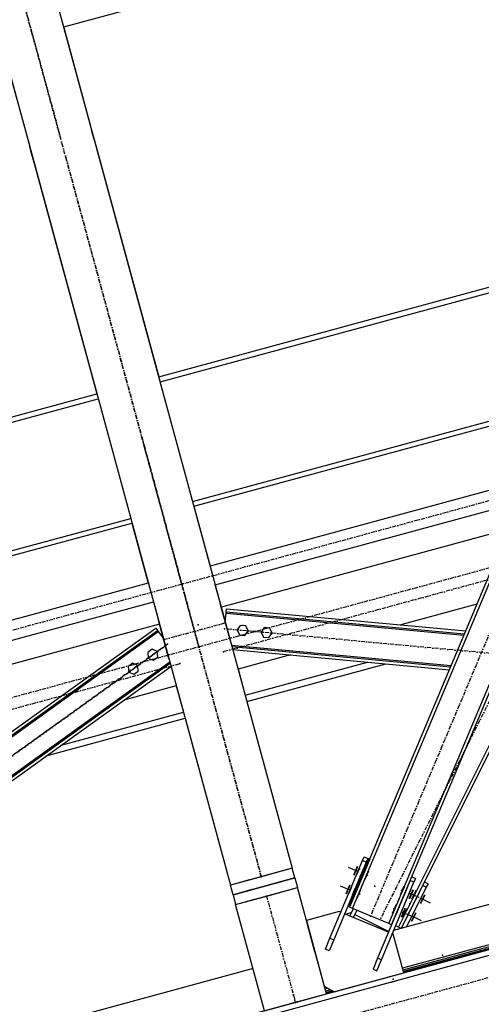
# Model space of a CAD drawing. Header units: millimetres. Extents: x 5305 to 84145, y 9066 to 76599.
# Tile 74 of 158: x 27082 to 28234, y 59045 to 61503. Entities that reach past the tile are written whole.
import ezdxf

# ---------------------------------------------------------------- set-up
doc = ezdxf.new("R2010")
doc.units = ezdxf.units.MM
doc.linetypes.add('STRICHPUNKT2', pattern=[18.5, 10, -4, 0.5, -4])
for name, color, linetype in [('01', 1, 'Continuous'), ('Kante-Höft', 7, 'Continuous'), ('Mitte-Höft', 1, 'Continuous')]:
    doc.layers.add(name, color=color, linetype=linetype)

# ---------------------------------------------------------------- blocks, each defined once
blk = doc.blocks.new('Stahlbau VA')
at = {"layer": 'Kante-Höft'}
for p, q in [((-11530.7, 25475.9), (-10255.9, 28508.9)), ((-11523.3, 25472.8), (-10248.5, 28505.8)), ((-11523.3, 25472.8), (-10248.5, 28505.8)), ((-11433, 25434.9), (-10158.1, 28467.8)), ((-11433, 25434.9), (-10158.1, 28467.8)), ((-11425.6, 25431.8), (-10201.1, 28344.9)), ((-10396.5, 28174.2), (-12243.9, 27672.3)), ((-12266.1, 27754), (-11673.6, 25573.1)), ((-12420.5, 27712), (-11828, 25531.1)), ((-12246.7, 27682.4), (-12174.3, 27416.2)), ((-12243.6, 27671.2), (-12174.3, 27416.2)), ((-12401.1, 27640.5), (-12328.7, 27374.3)), ((-12353.5, 27465.6), (-12328.7, 27374.3)), ((-12167.8, 27392.1), (-12174.3, 27416.2)), ((-12167.8, 27392.1), (-12161.2, 27368)), ((-12167.8, 27392.1), (-12167.8, 27392.1)), ((-12322.2, 27350.2), (-12328.7, 27374.3)), ((-12328.7, 27374.3), (-12328.7, 27374.3)), ((-12328.7, 27374.3), (-12328.7, 27374.3)), ((-12161.2, 27368), (-12006.7, 26799.4)), ((-12322.2, 27350.2), (-12322.2, 27350.2)), ((-12322.2, 27350.2), (-12315.6, 27326)), ((-12315.6, 27326), (-12161.1, 26757.5)), ((-12315.6, 27326), (-12315.6, 27326)), ((-12006.7, 26799.4), (-11183.1, 27023.2)), ((-12003.3, 26786.8), (-11179.7, 27010.5)), ((-5552.2, 26899.4), (-17055.2, 23774.1)), ((-5548.5, 26885.9), (-17051.5, 23760.6)), ((-5548.5, 26885.9), (-17051.5, 23760.6)), ((-12984.8, 26533.7), (-12161.1, 26757.5)), ((-12981.4, 26521), (-12157.7, 26744.8)), ((-11922.2, 26488.3), (-11098.6, 26712.1)), ((-11919.1, 26476.8), (-11095.5, 26700.6)), ((-11082.1, 26543.2), (-11878.4, 26326.9)), ((-11919.1, 26476.8), (-11878.4, 26326.9)), ((-11865.7, 26280.3), (-11105.9, 26486.7)), ((-12900.3, 26222.6), (-12076.6, 26446.4)), ((-12897.1, 26211.1), (-12073.5, 26434.8)), ((-12073.5, 26434.8), (-12032.8, 26284.9)), ((-11134.3, 26419), (-11850.5, 26224.4)), ((-12032.8, 26284.9), (-13355, 25925.7)), ((-11850.5, 26224.4), (-11865.7, 26280.3)), ((-13378.8, 25869.2), (-12020.1, 26238.3)), ((-12020.1, 26238.3), (-12004.9, 26182.5)), ((-11853.2, 26234.1), (-11853.2, 26234.1)), ((-11826.9, 26137.6), (-11853.2, 26234.1)), ((-11853.2, 26234.1), (-11853.2, 26234.1)), ((-11213, 26231.9), (-11402.3, 26180.4)), ((-11840.7, 26188.2), (-11838.7, 26209.8)), ((-11838.7, 26209.8), (-11838.3, 26213.3)), ((-11838.7, 26209.8), (-11245.4, 26154.8)), ((-11838.3, 26213.3), (-11837.6, 26220.8)), ((-11838.3, 26213.3), (-11243.9, 26158.2)), ((-11837.6, 26220.8), (-11240.9, 26165.4)), ((-13786.4, 24899.3), (-12014.2, 26172.8)), ((-12004.9, 26182.5), (-13407.2, 25801.5)), ((-12014.2, 26172.8), (-12009.8, 26166.7)), ((-11981.3, 26095.6), (-12007.6, 26192.1)), ((-11803.2, 26179.4), (-11811.3, 26168.1)), ((-11789.5, 26178.2), (-11803.2, 26179.4)), ((-11783.7, 26165.6), (-11789.5, 26178.2)), ((-11743.5, 26173.9), (-11751.5, 26162.6)), ((-11729.7, 26172.6), (-11743.5, 26173.9)), ((-11723.9, 26160), (-11729.7, 26172.6)), ((-13781.6, 24893.6), (-12009.8, 26166.7)), ((-13779.1, 24891.1), (-12007.8, 26163.9)), ((-12009.8, 26166.7), (-12007.8, 26163.9)), ((-12007.8, 26163.9), (-11995.1, 26146.2)), ((-11811.3, 26168.1), (-11805.5, 26155.5)), ((-11805.5, 26155.5), (-11791.7, 26154.3)), ((-11791.7, 26154.3), (-11783.7, 26165.6)), ((-11751.5, 26162.6), (-11745.7, 26150)), ((-11745.7, 26150), (-11731.9, 26148.7)), ((-11731.9, 26148.7), (-11723.9, 26160)), ((-11824.9, 26130.3), (-11277, 26079.4)), ((-11824, 26126.6), (-11278.5, 26076)), ((-12022.9, 26119.8), (-12034.2, 26111.7)), ((-12034.2, 26111.7), (-12032.8, 26097.9)), ((-12010.3, 26114), (-12022.9, 26119.8)), ((-12020.2, 26092.2), (-12008.9, 26100.3)), ((-12008.9, 26100.3), (-12010.3, 26114)), ((-11821.9, 26118.9), (-11281.5, 26068.8)), ((-11677.9, 26105.5), (-11808.6, 26070)), ((-13819.1, 24766.3), (-11979.3, 26088.3)), ((-13809.4, 24768.9), (-11978.4, 26084.7)), ((-13788.8, 24774.5), (-11976.3, 26077)), ((-12071.7, 26084.7), (-12082.9, 26076.7)), ((-12082.9, 26076.7), (-12081.5, 26062.9)), ((-12059, 26079), (-12071.7, 26084.7)), ((-12057.7, 26065.2), (-12059, 26079)), ((-12032.8, 26097.9), (-12020.2, 26092.2)), ((-11790.9, 26004.9), (-11486, 26087.7)), ((-11786.7, 25989.5), (-11440.5, 26083.5)), ((-12081.5, 26062.9), (-12068.9, 26057.2)), ((-12068.9, 26057.2), (-12057.7, 26065.2)), ((-11808.6, 26070), (-11790.9, 26004.9)), ((-11408.9, 25426.4), (-11096.3, 26051.6)), ((-11408.9, 25426.4), (-11096.3, 26051.6)), ((-11401.5, 25423.1), (-11087.8, 26050.8)), ((-11963, 26028.1), (-12093.7, 25992.6)), ((-11963, 26028.1), (-11945.3, 25963)), ((-11786.7, 25989.5), (-11673.6, 25573.1)), ((-12250.2, 25880.1), (-11945.3, 25963)), ((-9445.6, 25954.5), (-11420.6, 25418)), ((-12287.3, 25853.5), (-11941.1, 25947.5)), ((-11941.1, 25947.5), (-11828, 25531.1)), ((-9420.2, 25860.9), (-11398.5, 25323.4)), ((-9420.2, 25860.9), (-11398.5, 25323.4)), ((-9419, 25856.5), (-11397.3, 25319)), ((-9418, 25852.7), (-11396.3, 25315.3)), ((-9417.3, 25850.2), (-11395.6, 25312.7)), ((-9417.1, 25849.4), (-11395.3, 25311.9)), ((-9417.1, 25849.4), (-11395.3, 25311.9)), ((-11579.4, 25398.8), (-11498, 25592.4)), ((-11488.8, 25588.5), (-11570.2, 25394.9)), ((-11488.8, 25588.5), (-11535.3, 25477.9)), ((-11532.6, 25476.7), (-11482.2, 25596.6)), ((-11532.6, 25476.7), (-11482.2, 25596.6)), ((-11480.3, 25595.8), (-11530.7, 25475.9)), ((-11498, 25592.4), (-11494.2, 25601.6)), ((-11488.8, 25588.5), (-11498, 25592.4)), ((-11494.2, 25601.6), (-11484.9, 25597.7)), ((-11484.9, 25597.7), (-11488.8, 25588.5)), ((-11484.9, 25597.7), (-11482.2, 25596.6)), ((-11480.3, 25595.8), (-11482.2, 25596.6)), ((-11673.6, 25573.1), (-11828, 25531.1)), ((-11673.6, 25573.1), (-11747.9, 25552.9)), ((-11703.5, 25564.9), (-11720.8, 25560.2)), ((-11703.5, 25564.9), (-11720.8, 25560.2)), ((-11703.5, 25564.9), (-11720.8, 25560.2)), ((-11703.5, 25564.9), (-11720.8, 25560.2)), ((-11720.8, 25560.2), (-11720.8, 25560.2)), ((-11720.8, 25560.2), (-11720.8, 25560.2)), ((-11720.8, 25560.2), (-11720.8, 25560.2)), ((-11720.8, 25560.2), (-11720.8, 25560.2)), ((-11673.6, 25573.1), (-11673.6, 25573.1)), ((-11667, 25548.9), (-11673.6, 25573.1)), ((-11500.4, 25560.9), (-11535.3, 25477.9)), ((-11500.4, 25560.9), (-11535.3, 25477.9)), ((-11509.7, 25564.7), (-11533.6, 25574.8)), ((-11509.7, 25564.7), (-11533.6, 25574.8)), ((-11532.6, 25476.7), (-11497.7, 25559.7)), ((-11497.7, 25559.7), (-11532.6, 25476.7)), ((-11530.7, 25475.9), (-11495.8, 25558.9)), ((-11530.7, 25475.9), (-11495.8, 25558.9)), ((-11519.8, 25556), (-11510.5, 25578.1)), ((-11519.8, 25556), (-11510.5, 25578.1)), ((-11518.9, 25555.6), (-11509.6, 25577.7)), ((-11518.9, 25555.6), (-11509.6, 25577.7)), ((-11506.2, 25573), (-11513.2, 25556.4)), ((-11506.2, 25573), (-11513.2, 25556.4)), ((-11503.9, 25552.6), (-11497, 25569.1)), ((-11503.9, 25552.6), (-11497, 25569.1)), ((-11496.6, 25570.1), (-11500.4, 25560.9)), ((-11496.6, 25570.1), (-11500.4, 25560.9)), ((-11500.4, 25560.9), (-11500.4, 25560.9)), ((-11500.4, 25560.9), (-11500.4, 25560.9)), ((-11492.4, 25567.2), (-11499.3, 25550.6)), ((-11492.4, 25567.2), (-11499.3, 25550.6)), ((-11497.7, 25559.7), (-11493.8, 25568.9)), ((-11497.7, 25559.7), (-11493.8, 25568.9)), ((-11493.8, 25568.9), (-11497.7, 25559.7)), ((-11493.8, 25568.9), (-11497.7, 25559.7)), ((-11496.6, 25570.1), (-11496.6, 25570.1)), ((-11495.8, 25558.9), (-11492, 25568.1)), ((-11495.8, 25558.9), (-11492, 25568.1)), ((-11493.8, 25568.9), (-11493.8, 25568.9)), ((-11492.2, 25544.4), (-11482.9, 25566.5)), ((-11492, 25568.1), (-11492, 25568.1)), ((-11492, 25568.1), (-11492, 25568.1)), ((-11492, 25547.5), (-11485, 25564.1)), ((-11492, 25547.5), (-11485, 25564.1)), ((-11753.7, 25551.3), (-11828, 25531.1)), ((-11821.4, 25507), (-11667, 25548.9)), ((-11667, 25548.9), (-11821.4, 25507)), ((-11780.7, 25544), (-11798, 25539.2)), ((-11780.7, 25544), (-11798, 25539.2)), ((-11780.7, 25544), (-11798, 25539.2)), ((-11780.7, 25544), (-11798, 25539.2)), ((-11798, 25539.2), (-11798, 25539.2)), ((-11798, 25539.2), (-11798, 25539.2)), ((-11798, 25539.2), (-11798, 25539.2)), ((-11798, 25539.2), (-11798, 25539.2)), ((-11714.3, 25536.1), (-11696.9, 25540.8)), ((-11714.3, 25536.1), (-11696.9, 25540.8)), ((-11714.3, 25536.1), (-11696.9, 25540.8)), ((-11714.3, 25536.1), (-11696.9, 25540.8)), ((-11696.9, 25540.8), (-11714.3, 25536.1)), ((-11696.9, 25540.8), (-11714.3, 25536.1)), ((-11696.9, 25540.8), (-11714.3, 25536.1)), ((-11696.9, 25540.8), (-11714.3, 25536.1)), ((-11714.3, 25536.1), (-11714.3, 25536.1)), ((-11714.3, 25536.1), (-11714.3, 25536.1)), ((-11714.3, 25536.1), (-11714.3, 25536.1)), ((-11714.3, 25536.1), (-11714.3, 25536.1)), ((-11696.9, 25540.8), (-11696.9, 25540.8)), ((-11696.9, 25540.8), (-11696.9, 25540.8)), ((-11696.9, 25540.8), (-11696.9, 25540.8)), ((-11696.9, 25540.8), (-11696.9, 25540.8)), ((-11667, 25548.9), (-11667, 25548.9)), ((-11667, 25548.9), (-11667, 25548.9)), ((-11667, 25548.9), (-11660.4, 25524.8)), ((-11667, 25548.9), (-11667, 25548.9)), ((-11499.3, 25550.6), (-11499.3, 25550.6)), ((-11499.3, 25550.6), (-11499.3, 25550.6)), ((-11486.6, 25555), (-11488.5, 25555.8)), ((-11379.1, 25542.4), (-11460.5, 25348.8)), ((-11451.3, 25344.9), (-11369.9, 25538.5)), ((-11379.1, 25542.4), (-11375.2, 25551.6)), ((-11369.9, 25538.5), (-11379.1, 25542.4)), ((-11375.2, 25551.6), (-11366, 25547.7)), ((-11366, 25547.7), (-11369.9, 25538.5)), ((-11348, 25530.1), (-11343.6, 25539.1)), ((-11343.6, 25539.1), (-11334.6, 25534.6)), ((-11334.6, 25534.6), (-11339.1, 25525.7)), ((-11828, 25531.1), (-11828, 25531.1)), ((-11821.4, 25507), (-11828, 25531.1)), ((-11814.8, 25482.9), (-11660.4, 25524.8)), ((-11791.5, 25515.1), (-11774.1, 25519.8)), ((-11791.5, 25515.1), (-11774.1, 25519.8)), ((-11791.5, 25515.1), (-11774.1, 25519.8)), ((-11791.5, 25515.1), (-11774.1, 25519.8)), ((-11774.1, 25519.8), (-11791.5, 25515.1)), ((-11774.1, 25519.8), (-11791.5, 25515.1)), ((-11774.1, 25519.8), (-11791.5, 25515.1)), ((-11774.1, 25519.8), (-11791.5, 25515.1)), ((-11791.5, 25515.1), (-11791.5, 25515.1)), ((-11791.5, 25515.1), (-11791.5, 25515.1)), ((-11791.5, 25515.1), (-11791.5, 25515.1)), ((-11791.5, 25515.1), (-11791.5, 25515.1)), ((-11774.1, 25519.8), (-11774.1, 25519.8)), ((-11774.1, 25519.8), (-11774.1, 25519.8)), ((-11774.1, 25519.8), (-11774.1, 25519.8)), ((-11774.1, 25519.8), (-11774.1, 25519.8)), ((-11734.8, 25504.6), (-11660.4, 25524.8)), ((-11707.7, 25512), (-11690.4, 25516.7)), ((-11707.7, 25512), (-11690.4, 25516.7)), ((-11707.7, 25512), (-11690.4, 25516.7)), ((-11707.7, 25512), (-11690.4, 25516.7)), ((-11690.4, 25516.7), (-11690.4, 25516.7)), ((-11690.4, 25516.7), (-11690.4, 25516.7)), ((-11690.4, 25516.7), (-11690.4, 25516.7)), ((-11690.4, 25516.7), (-11690.4, 25516.7)), ((-11660.4, 25524.8), (-11660.4, 25524.8)), ((-11588.3, 25259.4), (-11660.4, 25524.8)), ((-11529, 25518.6), (-11553, 25528.7)), ((-11529, 25518.6), (-11553, 25528.7)), ((-11539.2, 25509.9), (-11529.9, 25532)), ((-11539.2, 25509.9), (-11529.9, 25532)), ((-11538.3, 25509.5), (-11529, 25531.6)), ((-11538.3, 25509.5), (-11529, 25531.6)), ((-11525.6, 25526.9), (-11532.5, 25510.3)), ((-11525.6, 25526.9), (-11532.5, 25510.3)), ((-11523.3, 25506.5), (-11516.3, 25523.1)), ((-11523.3, 25506.5), (-11516.3, 25523.1)), ((-11511.7, 25521.1), (-11518.7, 25504.5)), ((-11511.7, 25521.1), (-11518.7, 25504.5)), ((-11511.6, 25498.3), (-11502.3, 25520.4)), ((-11511.3, 25501.4), (-11504.4, 25518)), ((-11511.3, 25501.4), (-11504.4, 25518)), ((-11506, 25508.9), (-11507.8, 25509.7)), ((-11403.7, 25507.2), (-11394.4, 25529.3)), ((-11394.6, 25526.1), (-11401.6, 25509.5)), ((-11394.6, 25526.1), (-11401.6, 25509.5)), ((-11401.5, 25423.1), (-11348, 25530.1)), ((-11400, 25518.6), (-11398.1, 25517.8)), ((-11387.3, 25523), (-11394.2, 25506.4)), ((-11387.3, 25523), (-11394.2, 25506.4)), ((-11394.2, 25506.4), (-11387.3, 25523)), ((-11394.2, 25506.4), (-11387.3, 25523)), ((-11339.1, 25525.7), (-11388.6, 25426.7)), ((-11387.3, 25523), (-11387.3, 25523)), ((-11387.3, 25523), (-11387.3, 25523)), ((-11385, 25502.6), (-11378, 25519.2)), ((-11385, 25502.6), (-11378, 25519.2)), ((-11381.6, 25497.9), (-11372.3, 25520)), ((-11381.6, 25497.9), (-11372.3, 25520)), ((-11381.5, 25510.9), (-11357.6, 25500.8)), ((-11381.5, 25510.9), (-11357.6, 25500.8)), ((-11380.6, 25497.5), (-11371.3, 25519.6)), ((-11380.6, 25497.5), (-11371.3, 25519.6)), ((-11374.9, 25496.6), (-11364.1, 25518.1)), ((-11364.6, 25514.9), (-11372.6, 25498.8)), ((-11364.6, 25514.9), (-11372.6, 25498.8)), ((-11357.4, 25511.4), (-11365.5, 25495.2)), ((-11357.4, 25511.4), (-11365.5, 25495.2)), ((-11365.5, 25495.2), (-11357.4, 25511.4)), ((-11365.5, 25495.2), (-11357.4, 25511.4)), ((-11357.4, 25511.4), (-11357.4, 25511.4)), ((-11357.4, 25511.4), (-11357.4, 25511.4)), ((-11339.1, 25525.7), (-11348, 25530.1)), ((-11821.4, 25507), (-11821.4, 25507)), ((-11821.4, 25507), (-11814.8, 25482.9)), ((-11821.4, 25507), (-11821.4, 25507)), ((-11821.4, 25507), (-11821.4, 25507)), ((-11814.8, 25482.9), (-11740.5, 25503)), ((-11784.9, 25491), (-11767.6, 25495.7)), ((-11784.9, 25491), (-11767.6, 25495.7)), ((-11784.9, 25491), (-11767.6, 25495.7)), ((-11784.9, 25491), (-11767.6, 25495.7)), ((-11767.6, 25495.7), (-11767.6, 25495.7)), ((-11767.6, 25495.7), (-11767.6, 25495.7)), ((-11767.6, 25495.7), (-11767.6, 25495.7)), ((-11767.6, 25495.7), (-11767.6, 25495.7)), ((-11518.7, 25504.5), (-11518.7, 25504.5)), ((-11518.7, 25504.5), (-11518.7, 25504.5)), ((-11394.2, 25506.4), (-11394.2, 25506.4)), ((-11394.2, 25506.4), (-11394.2, 25506.4)), ((-11370.4, 25507.8), (-11368.6, 25506.9)), ((-11365.5, 25495.2), (-11365.5, 25495.2)), ((-11365.5, 25495.2), (-11365.5, 25495.2)), ((-11356.5, 25490.8), (-11348.5, 25506.9)), ((-11356.5, 25490.8), (-11348.5, 25506.9)), ((-11353.4, 25485.9), (-11342.7, 25507.3)), ((-11353.4, 25485.9), (-11342.7, 25507.3)), ((-11352.5, 25485.4), (-11341.8, 25506.9)), ((-11352.5, 25485.4), (-11341.8, 25506.9)), ((-11352.5, 25498.8), (-11329.3, 25487.2)), ((-11352.5, 25498.8), (-11329.3, 25487.2)), ((-11814.8, 25482.9), (-11814.8, 25482.9)), ((-11742.7, 25217.5), (-11814.8, 25482.9)), ((-11556.3, 25465), (-11638.2, 25442.8)), ((-11552.3, 25463.3), (-11556.3, 25465)), ((-11551.5, 25465.2), (-11552.3, 25463.3)), ((-11543.1, 25459.4), (-11542.3, 25461.3)), ((-11433.4, 25413.3), (-11543.1, 25459.4)), ((-11541.4, 25458.7), (-11526.5, 25462.8)), ((-11535.3, 25477.9), (-11532.6, 25476.7)), ((-11530.7, 25475.9), (-11532.6, 25476.7)), ((-11523.3, 25472.8), (-11530.7, 25475.9)), ((-11530.7, 25475.9), (-11530.7, 25475.9)), ((-11530.7, 25475.9), (-11530.7, 25475.9)), ((-11521.3, 25472), (-11530.3, 25454.1)), ((-11526.5, 25462.8), (-11526.1, 25462.5)), ((-11526.1, 25462.5), (-11525.1, 25464.4)), ((-11433, 25434.9), (-11523.3, 25472.8)), ((-11521, 25450.2), (-11512.1, 25468.1)), ((-11516.2, 25459.9), (-11517.1, 25458.1)), ((-11423.1, 25461.1), (-11413.8, 25483.2)), ((-11414, 25480), (-11421, 25463.5)), ((-11414, 25480), (-11421, 25463.5)), ((-11419.3, 25472.5), (-11417.5, 25471.7)), ((-11406.6, 25476.9), (-11413.6, 25460.4)), ((-11406.6, 25476.9), (-11413.6, 25460.4)), ((-11413.6, 25460.4), (-11406.6, 25476.9)), ((-11413.6, 25460.4), (-11406.6, 25476.9)), ((-11413.6, 25460.4), (-11413.6, 25460.4)), ((-11413.6, 25460.4), (-11413.6, 25460.4)), ((-11406.6, 25476.9), (-11406.6, 25476.9)), ((-11406.6, 25476.9), (-11406.6, 25476.9)), ((-11404.4, 25456.5), (-11397.4, 25473.1)), ((-11404.4, 25456.5), (-11397.4, 25473.1)), ((-11400.9, 25451.8), (-11391.6, 25473.9)), ((-11400.9, 25451.8), (-11391.6, 25473.9)), ((-11400.9, 25464.8), (-11376.9, 25454.7)), ((-11400.9, 25464.8), (-11376.9, 25454.7)), ((-11400, 25451.4), (-11390.7, 25473.5)), ((-11400, 25451.4), (-11390.7, 25473.5)), ((-11397.2, 25451.9), (-11386.5, 25473.3)), ((-11386.9, 25470.2), (-11395, 25454.1)), ((-11386.9, 25470.2), (-11395, 25454.1)), ((-11392.8, 25463), (-11391, 25462.2)), ((-11379.8, 25466.6), (-11387.8, 25450.5)), ((-11379.8, 25466.6), (-11387.8, 25450.5)), ((-11387.8, 25450.5), (-11379.8, 25466.6)), ((-11387.8, 25450.5), (-11379.8, 25466.6)), ((-11379.8, 25466.6), (-11379.8, 25466.6)), ((-11379.8, 25466.6), (-11379.8, 25466.6)), ((-11378.9, 25446.1), (-11370.8, 25462.2)), ((-11378.9, 25446.1), (-11370.8, 25462.2)), ((-11375.8, 25441.1), (-11365, 25462.6)), ((-11375.8, 25441.1), (-11365, 25462.6)), ((-11374.9, 25440.7), (-11364.1, 25462.2)), ((-11374.9, 25440.7), (-11364.1, 25462.2)), ((-11638.2, 25442.8), (-11593.6, 25278.7)), ((-11517.1, 25458.1), (-11432.4, 25415.7)), ((-11425.6, 25431.8), (-11433, 25434.9)), ((-11387.8, 25450.5), (-11387.8, 25450.5)), ((-11387.8, 25450.5), (-11387.8, 25450.5)), ((-11374.9, 25454.1), (-11351.6, 25442.5)), ((-11374.9, 25454.1), (-11351.6, 25442.5)), ((-11616.9, 25364.6), (-11635.5, 25433.1)), ((-11432.8, 25414.6), (-11435, 25414)), ((-11433.4, 25413.3), (-11432.6, 25415.2)), ((-11423.4, 25411.3), (-11424.2, 25409.5)), ((-11408.9, 25426.4), (-11415.6, 25429.8)), ((-11402.1, 25423), (-11408.9, 25426.4)), ((-11591, 25371.1), (-11579.4, 25398.8)), ((-11570.2, 25394.9), (-11581.8, 25367.3)), ((-11579.4, 25398.8), (-11570.2, 25394.9)), ((-11421.6, 25408.4), (-11424.2, 25409.5)), ((-11395.3, 25311.9), (-11421.6, 25408.4)), ((-11581.8, 25367.3), (-11591, 25371.1)), ((-11460.5, 25348.8), (-11472.1, 25321.1)), ((-11462.9, 25317.3), (-11451.3, 25344.9)), ((-11451.3, 25344.9), (-11460.5, 25348.8)), ((-11771.3, 25322.7), (-13833.1, 24762.5)), ((-11569, 25264.7), (-11395.3, 25311.9)), ((-11472.1, 25321.1), (-11462.9, 25317.3)), ((-11371.2, 25318.4), (-11395.3, 25311.9)), ((-11432, 25301.9), (-11416.6, 25306.1)), ((-11432, 25301.9), (-11416.6, 25306.1)), ((-11432, 25301.9), (-11416.6, 25306.1)), ((-11432, 25301.9), (-11416.6, 25306.1)), ((-11432, 25301.9), (-11416.6, 25306.1)), ((-11432, 25301.9), (-11416.6, 25306.1)), ((-11418, 25305.7), (-11430.6, 25302.3)), ((-11418, 25305.7), (-11430.6, 25302.3)), ((-11418, 25305.7), (-11430.6, 25302.3)), ((-11418, 25305.7), (-11430.6, 25302.3)), ((-11418, 25305.7), (-11430.6, 25302.3)), ((-11418, 25305.7), (-11430.6, 25302.3)), ((-11430.6, 25302.3), (-11430.6, 25302.3)), ((-11430.6, 25302.3), (-11430.6, 25302.3)), ((-11430.6, 25302.3), (-11430.6, 25302.3)), ((-11430.6, 25302.3), (-11430.6, 25302.3)), ((-11430.6, 25302.3), (-11430.6, 25302.3)), ((-11430.6, 25302.3), (-11430.6, 25302.3)), ((-11426.9, 25288.8), (-11414.3, 25292.2)), ((-11424.3, 25304), (-11424.3, 25304)), ((-11424.3, 25304), (-11424.3, 25304)), ((-11424.3, 25304), (-11424.3, 25304)), ((-11424.3, 25304), (-11424.3, 25304)), ((-11424.3, 25304), (-11424.3, 25304)), ((-11424.3, 25304), (-11424.3, 25304)), ((-11416.6, 25306.1), (-11416.6, 25306.1)), ((-11416.6, 25306.1), (-11416.6, 25306.1)), ((-11416.6, 25306.1), (-11416.6, 25306.1)), ((-11416.6, 25306.1), (-11416.6, 25306.1)), ((-11416.6, 25306.1), (-11416.6, 25306.1)), ((-11416.6, 25306.1), (-11416.6, 25306.1)), ((-11593.6, 25278.7), (-11569, 25264.7)), ((-11583.8, 25273.1), (-11591.5, 25271)), ((-11583.8, 25273.1), (-11591.5, 25271)), ((-11578.1, 25269.9), (-11590.3, 25266.6)), ((-11573.4, 25267.1), (-11589.3, 25262.8)), ((-11570.2, 25265.3), (-11588.6, 25260.3)), ((-11569, 25264.7), (-11588.3, 25259.4)), ((-11569, 25264.7), (-11588.3, 25259.4)), ((-11569, 25264.7), (-11569, 25264.7)), ((-11742.7, 25217.5), (-11588.3, 25259.4)), ((-11673.3, 25236.4), (-11657.8, 25240.6)), ((-11673.3, 25236.4), (-11657.8, 25240.6)), ((-11673.3, 25236.4), (-11657.8, 25240.6)), ((-11673.3, 25236.4), (-11657.8, 25240.6)), ((-11673.3, 25236.4), (-11657.8, 25240.6)), ((-11673.3, 25236.4), (-11657.8, 25240.6)), ((-11659.3, 25240.2), (-11671.8, 25236.8)), ((-11659.3, 25240.2), (-11671.8, 25236.8)), ((-11659.3, 25240.2), (-11671.8, 25236.8)), ((-11659.3, 25240.2), (-11671.8, 25236.8)), ((-11659.3, 25240.2), (-11671.8, 25236.8)), ((-11659.3, 25240.2), (-11671.8, 25236.8)), ((-11662.6, 25239.2), (-11668.4, 25237.7)), ((-11665.5, 25238.5), (-11665.5, 25238.5)), ((-11665.5, 25238.5), (-11665.5, 25238.5)), ((-11665.5, 25238.5), (-11665.5, 25238.5)), ((-11665.5, 25238.5), (-11665.5, 25238.5)), ((-11665.5, 25238.5), (-11665.5, 25238.5)), ((-11665.5, 25238.5), (-11665.5, 25238.5)), ((-11662.6, 25239.2), (-11588.3, 25259.4)), ((-11657.8, 25240.6), (-11657.8, 25240.6)), ((-11657.8, 25240.6), (-11657.8, 25240.6)), ((-11657.8, 25240.6), (-11657.8, 25240.6)), ((-11657.8, 25240.6), (-11657.8, 25240.6)), ((-11657.8, 25240.6), (-11657.8, 25240.6)), ((-11657.8, 25240.6), (-11657.8, 25240.6)), ((-11742.7, 25217.5), (-11668.4, 25237.7)), ((-11671.8, 25236.8), (-11671.8, 25236.8)), ((-11671.8, 25236.8), (-11671.8, 25236.8)), ((-11668.4, 25237.7), (-11668.4, 25237.7)), ((-11668.4, 25237.7), (-11668.4, 25237.7)), ((-11668.4, 25237.7), (-11668.4, 25237.7)), ((-11668.4, 25237.7), (-11668.4, 25237.7)), ((-11668.4, 25237.7), (-11668.4, 25237.7)), ((-11668.4, 25237.7), (-11668.4, 25237.7)), ((-11668.4, 25237.7), (-11668.4, 25237.7))]:
    blk.add_line(p, q, dxfattribs=at)
for p in [(-12323.9, 27661.4), (-12321.3, 27652.1), (-12251.5, 27395.3), (-12238.4, 27347), (-12238.4, 27347), (-12045.6, 26637.4), (-12045.6, 26637.4), (-11945.5, 26268.9), (-11945.5, 26268.9), (-11942.9, 26259.4), (-11942.9, 26259.4), (-11940, 26248.4), (-11940, 26248.4), (-11908, 26180.9), (-11908, 26180.9), (-11908, 26180.9), (-11908, 26180.9), (-11840, 26185.8), (-11840, 26185.8), (-11917.2, 26164.9), (-11917.2, 26164.9), (-11842.3, 26171), (-11842.3, 26171), (-11767.6, 26164.1), (-11767.6, 26164.1), (-11767.6, 26164.1), (-11767.6, 26164.1), (-11767.6, 26164.1), (-11767.6, 26164.1), (-11994.4, 26143.9), (-11994.4, 26143.9), (-11985, 26132.2), (-11985, 26132.2), (-11908.3, 26132.1), (-11908.3, 26132.1), (-11844.8, 26113.7), (-12045.9, 26088.5), (-12045.9, 26088.5), (-12045.9, 26088.5), (-12045.9, 26088.5), (-12045.9, 26088.5), (-12045.9, 26088.5), (-11953.8, 26084), (-11750.8, 25552.1), (-11750.8, 25552.1), (-11750.8, 25552.1), (-11750.8, 25552.1), (-11498.2, 25532.8), (-11467.4, 25528.3), (-11737.6, 25503.8), (-11737.6, 25503.8), (-11407.8, 25494.8), (-11379.8, 25484.5), (-11478.2, 25453.9), (-11452.7, 25448.3), (-11298.6, 25356.2), (-11298.6, 25356.2), (-11298.6, 25356.2), (-11298.6, 25356.2), (-11422.2, 25296.3), (-11422.2, 25296.3), (-11422.2, 25296.3), (-11422.2, 25296.3), (-11422.2, 25296.3), (-11422.2, 25296.3), (-11422.2, 25296.3), (-11422.2, 25296.3), (-11422.2, 25296.3), (-11670.1, 25255.3), (-11670.1, 25255.3), (-11670.1, 25255.3), (-11670.1, 25255.3), (-11667.1, 25244.2), (-11667.1, 25244.2), (-11667.1, 25244.2), (-11667.1, 25244.2), (-11667.1, 25244.2), (-11667.1, 25244.2), (-11665.5, 25238.5), (-11665.5, 25238.5)]:
    blk.add_point(p, dxfattribs=at)
at = {"layer": 'Mitte-Höft', "linetype": 'STRICHPUNKT2'}
for p, q in [((-10203.3, 28486.8), (-11478.2, 25453.9)), ((-10122.4, 28109.3), (-11452.7, 25448.3)), ((-12321.3, 27652.1), (-12393.4, 27917.5)), ((-11750.8, 25552.1), (-12343.3, 27733)), ((-12323.9, 27661.4), (-12251.5, 27395.3)), ((-12238.4, 27347), (-11750.8, 25552.1)), ((-13869.6, 25760.8), (-9063.8, 27066.5)), ((-13869.6, 25760.8), (-9063.8, 27066.5)), ((-14314.5, 25472.1), (-9499, 26780.4)), ((-14314.5, 25472.1), (-9499, 26780.4)), ((-11945.5, 26268.9), (-12045.6, 26637.4)), ((-11945.5, 26268.9), (-12045.6, 26637.4)), ((-11047.9, 26330.2), (-11844.8, 26113.7)), ((-11908.3, 26132.1), (-11942.9, 26259.4)), ((-11908.3, 26132.1), (-11942.9, 26259.4)), ((-11994.4, 26143.9), (-11840, 26185.8)), ((-11994.4, 26143.9), (-11840, 26185.8)), ((-11796.3, 26178.8), (-11796.2, 26180.3)), ((-11736.6, 26173.3), (-11736.5, 26174.8)), ((-9392.8, 25943.8), (-11842.3, 26171)), ((-9392.8, 25943.8), (-11842.3, 26171)), ((-11798.6, 26154.9), (-11798.7, 26153.4)), ((-11738.8, 26149.4), (-11739, 26147.9)), ((-13982.7, 24696.7), (-11985, 26132.2)), ((-11985, 26132.2), (-13982.7, 24696.7)), ((-12028.6, 26115.7), (-12029.4, 26116.9)), ((-12750.8, 25867.5), (-11953.8, 26084)), ((-12077.3, 26080.7), (-12078.2, 26081.9)), ((-12014.6, 26096.2), (-12013.7, 26095)), ((-12063.3, 26061.2), (-12062.4, 26060)), ((-13925.5, 24555.5), (-9370.7, 25793)), ((-13925.5, 24555.5), (-9370.7, 25793)), ((-13925.5, 24555.5), (-9370.7, 25793)), ((-11509.7, 25564.7), (-11513.8, 25566.5)), ((-11509.7, 25564.7), (-11513.8, 25566.5)), ((-11484.3, 25554.1), (-11488.5, 25555.8)), ((-11529, 25518.6), (-11533.2, 25520.4)), ((-11529, 25518.6), (-11533.2, 25520.4)), ((-11503.7, 25508), (-11507.8, 25509.7)), ((-11402.3, 25519.6), (-11398.1, 25517.8)), ((-11381.5, 25510.9), (-11377.4, 25509.1)), ((-11381.5, 25510.9), (-11377.4, 25509.1)), ((-11372.6, 25508.9), (-11368.6, 25506.9)), ((-11737.6, 25503.8), (-11665.5, 25238.5)), ((-11737.6, 25503.8), (-11665.5, 25238.5)), ((-11352.5, 25498.8), (-11348.5, 25496.8)), ((-11352.5, 25498.8), (-11348.5, 25496.8)), ((-11421.6, 25473.5), (-11417.5, 25471.7)), ((-11400.9, 25464.8), (-11396.8, 25463)), ((-11400.9, 25464.8), (-11396.8, 25463)), ((-11395, 25464.2), (-11391, 25462.2)), ((-11374.9, 25454.1), (-11370.8, 25452.1)), ((-11374.9, 25454.1), (-11370.8, 25452.1)), ((-11424.3, 25304), (-11424.3, 25304)), ((-11424.3, 25304), (-11424.3, 25304)), ((-11424.3, 25304), (-11424.3, 25304)), ((-11424.3, 25304), (-11424.3, 25304)), ((-11424.3, 25304), (-11424.3, 25304)), ((-11424.3, 25304), (-11424.3, 25304)), ((-11424.3, 25304), (-11424.3, 25304)), ((-11424.3, 25304), (-11424.3, 25304)), ((-11424.3, 25304), (-11424.3, 25304)), ((-11424.3, 25304), (-11424.3, 25304)), ((-11424.3, 25304), (-11424.3, 25304)), ((-11424.3, 25304), (-11424.3, 25304)), ((-11424.3, 25304), (-11424.3, 25304)), ((-11424.3, 25304), (-11424.3, 25304)), ((-11424.3, 25304), (-11424.3, 25304)), ((-11665.5, 25238.5), (-11665.5, 25238.5)), ((-11665.5, 25238.5), (-11665.5, 25238.5)), ((-11665.5, 25238.5), (-11665.5, 25238.5)), ((-11665.5, 25238.5), (-11665.5, 25238.5)), ((-11665.5, 25238.5), (-11665.5, 25238.5)), ((-11665.5, 25238.5), (-11665.5, 25238.5)), ((-11665.5, 25238.5), (-11665.5, 25238.5)), ((-11665.5, 25238.5), (-11665.5, 25238.5)), ((-11665.5, 25238.5), (-11665.5, 25238.5)), ((-11665.5, 25238.5), (-11665.5, 25238.5)), ((-11665.5, 25238.5), (-11665.5, 25238.5)), ((-11665.5, 25238.5), (-11665.5, 25238.5)), ((-11665.5, 25238.5), (-11665.5, 25238.5)), ((-11665.5, 25238.5), (-11665.5, 25238.5)), ((-11665.5, 25238.5), (-11665.5, 25238.5))]:
    blk.add_line(p, q, dxfattribs=at)

msp = doc.modelspace()

# ---------------------------------------------------------------- block references
at = {"layer": '01'}
msp.add_blockref('Stahlbau VA', (39436, 33811.6), dxfattribs=at)

doc.saveas('drawing.dxf')
